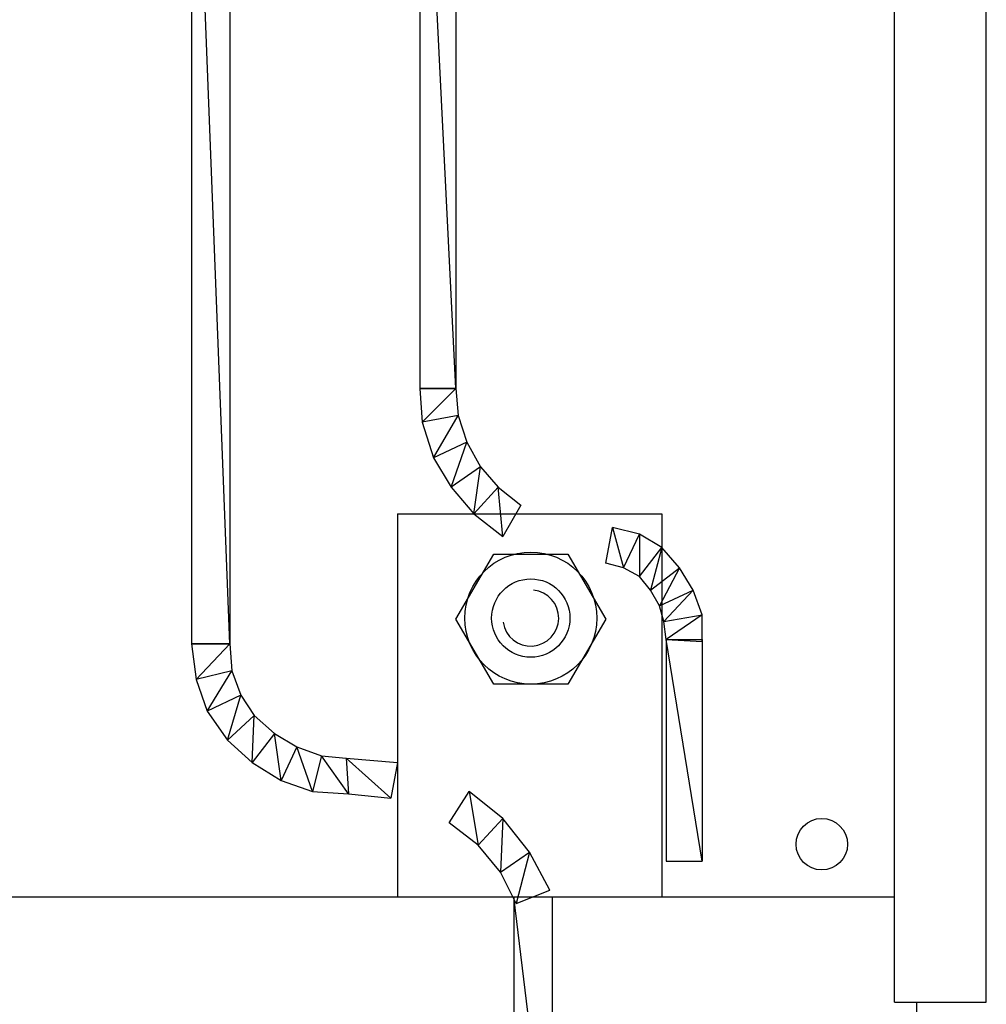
# Model space of a CAD drawing. Extents: x -98 to 248, y -55 to 13.
# Tile 108 of 117: x 172.218 to 172.501, y -7.17 to -6.881. Entities that reach past the tile are written whole.
import ezdxf

# ---------------------------------------------------------------- set-up
doc = ezdxf.new("R2010")
doc.units = 0
doc.header["$LTSCALE"] = 0.01
doc.layers.add('Camada 1', color=7, linetype='Continuous')

msp = doc.modelspace()

# ---------------------------------------------------------------- linework, layer by layer
at = {"layer": 'Camada 1', "lineweight": 25}
for points in [[(172.47453, -7.16974), (172.47453, -7.16974), (172.47453, -6.36218), (172.47453, -6.36218)], [(172.50149, -7.16974), (172.50149, -7.16974), (172.50149, -6.36218), (172.50149, -6.36218)], [(172.32854, -7.02638), (172.32854, -7.02638), (172.40613, -7.02638), (172.40613, -7.02638)], [(172.32854, -7.02638), (172.32854, -7.02638), (172.32854, -7.13883), (172.32854, -7.13883)], [(172.40613, -7.02638), (172.40613, -7.02638), (172.40613, -7.13883), (172.40613, -7.13883)], [(171.87149, -7.13883), (171.87149, -7.13883), (172.47453, -7.13883), (172.47453, -7.13883)], [(172.47453, -7.16974), (172.47453, -7.16974), (172.50149, -7.16974), (172.50149, -7.16974)], [(172.4811, -7.18552), (172.4811, -7.18552), (172.4811, -7.16974), (172.4811, -7.16974)]]:
    msp.add_open_spline(points, degree=3, dxfattribs=at)
at = {"layer": 'Camada 1', "color": 4}
for points in [[(172.27921, -6.77451), (172.27921, -6.77451), (172.26803, -6.77451), (172.26803, -6.77451), (172.26803, -6.77451), (172.26803, -6.77451), (172.27921, -7.06452), (172.27921, -7.06452), (172.27921, -7.06452), (172.27921, -7.06452), (172.27921, -6.77451), (172.27921, -6.77451)], [(172.26803, -6.77451), (172.26803, -6.77451), (172.27921, -7.06452), (172.27921, -7.06452), (172.27921, -7.06452), (172.27921, -7.06452), (172.26803, -7.06452), (172.26803, -7.06452), (172.26803, -7.06452), (172.26803, -7.06452), (172.26803, -6.77451), (172.26803, -6.77451)], [(172.26803, -7.06452), (172.26803, -7.06452), (172.27921, -7.06452), (172.27921, -7.06452), (172.27921, -7.06452), (172.27921, -7.06452), (172.26935, -7.07504), (172.26935, -7.07504), (172.26935, -7.07504), (172.26935, -7.07504), (172.26803, -7.06452), (172.26803, -7.06452)], [(172.27921, -7.06452), (172.27921, -7.06452), (172.26935, -7.07504), (172.26935, -7.07504), (172.26935, -7.07504), (172.26935, -7.07504), (172.27987, -7.07241), (172.27987, -7.07241), (172.27987, -7.07241), (172.27987, -7.07241), (172.27921, -7.06452), (172.27921, -7.06452)], [(172.26935, -7.07504), (172.26935, -7.07504), (172.27987, -7.07241), (172.27987, -7.07241), (172.27987, -7.07241), (172.27987, -7.07241), (172.27264, -7.08425), (172.27264, -7.08425), (172.27264, -7.08425), (172.27264, -7.08425), (172.26935, -7.07504), (172.26935, -7.07504)], [(172.27987, -7.07241), (172.27987, -7.07241), (172.27264, -7.08425), (172.27264, -7.08425), (172.27264, -7.08425), (172.27264, -7.08425), (172.2825, -7.07964), (172.2825, -7.07964), (172.2825, -7.07964), (172.2825, -7.07964), (172.27987, -7.07241), (172.27987, -7.07241)], [(172.27264, -7.08425), (172.27264, -7.08425), (172.2825, -7.07964), (172.2825, -7.07964), (172.2825, -7.07964), (172.2825, -7.07964), (172.27856, -7.09279), (172.27856, -7.09279), (172.27856, -7.09279), (172.27856, -7.09279), (172.27264, -7.08425), (172.27264, -7.08425)], [(172.2825, -7.07964), (172.2825, -7.07964), (172.27856, -7.09279), (172.27856, -7.09279), (172.27856, -7.09279), (172.27856, -7.09279), (172.28645, -7.08556), (172.28645, -7.08556), (172.28645, -7.08556), (172.28645, -7.08556), (172.2825, -7.07964), (172.2825, -7.07964)], [(172.27856, -7.09279), (172.27856, -7.09279), (172.28645, -7.08556), (172.28645, -7.08556), (172.28645, -7.08556), (172.28645, -7.08556), (172.28579, -7.09937), (172.28579, -7.09937), (172.28579, -7.09937), (172.28579, -7.09937), (172.27856, -7.09279), (172.27856, -7.09279)], [(172.28645, -7.08556), (172.28645, -7.08556), (172.28579, -7.09937), (172.28579, -7.09937), (172.28579, -7.09937), (172.28579, -7.09937), (172.29237, -7.09082), (172.29237, -7.09082), (172.29237, -7.09082), (172.29237, -7.09082), (172.28645, -7.08556), (172.28645, -7.08556)], [(172.28579, -7.09937), (172.28579, -7.09937), (172.29237, -7.09082), (172.29237, -7.09082), (172.29237, -7.09082), (172.29237, -7.09082), (172.29434, -7.10463), (172.29434, -7.10463), (172.29434, -7.10463), (172.29434, -7.10463), (172.28579, -7.09937), (172.28579, -7.09937)], [(172.29237, -7.09082), (172.29237, -7.09082), (172.29434, -7.10463), (172.29434, -7.10463), (172.29434, -7.10463), (172.29434, -7.10463), (172.29894, -7.09477), (172.29894, -7.09477), (172.29894, -7.09477), (172.29894, -7.09477), (172.29237, -7.09082), (172.29237, -7.09082)], [(172.29434, -7.10463), (172.29434, -7.10463), (172.29894, -7.09477), (172.29894, -7.09477), (172.29894, -7.09477), (172.29894, -7.09477), (172.30355, -7.10792), (172.30355, -7.10792), (172.30355, -7.10792), (172.30355, -7.10792), (172.29434, -7.10463), (172.29434, -7.10463)], [(172.29894, -7.09477), (172.29894, -7.09477), (172.30355, -7.10792), (172.30355, -7.10792), (172.30355, -7.10792), (172.30355, -7.10792), (172.30618, -7.0974), (172.30618, -7.0974), (172.30618, -7.0974), (172.30618, -7.0974), (172.29894, -7.09477), (172.29894, -7.09477)], [(172.30355, -7.10792), (172.30355, -7.10792), (172.30618, -7.0974), (172.30618, -7.0974), (172.30618, -7.0974), (172.30618, -7.0974), (172.31407, -7.10858), (172.31407, -7.10858), (172.31407, -7.10858), (172.31407, -7.10858), (172.30355, -7.10792), (172.30355, -7.10792)], [(172.30618, -7.0974), (172.30618, -7.0974), (172.31407, -7.10858), (172.31407, -7.10858), (172.31407, -7.10858), (172.31407, -7.10858), (172.31341, -7.09806), (172.31341, -7.09806), (172.31341, -7.09806), (172.31341, -7.09806), (172.30618, -7.0974), (172.30618, -7.0974)], [(172.31407, -7.10858), (172.31407, -7.10858), (172.31341, -7.09806), (172.31341, -7.09806), (172.31341, -7.09806), (172.31341, -7.09806), (172.32656, -7.10989), (172.32656, -7.10989), (172.32656, -7.10989), (172.32656, -7.10989), (172.31407, -7.10858), (172.31407, -7.10858)], [(172.31341, -7.09806), (172.31341, -7.09806), (172.32656, -7.10989), (172.32656, -7.10989), (172.32656, -7.10989), (172.32656, -7.10989), (172.32854, -7.09937), (172.32854, -7.09937), (172.32854, -7.09937), (172.32854, -7.09937), (172.31341, -7.09806), (172.31341, -7.09806)], [(172.35221, -7.1237), (172.35221, -7.1237), (172.34958, -7.10792), (172.34958, -7.10792), (172.34958, -7.10792), (172.34958, -7.10792), (172.34366, -7.11713), (172.34366, -7.11713), (172.34366, -7.11713), (172.34366, -7.11713), (172.35221, -7.1237), (172.35221, -7.1237)], [(172.35944, -7.11581), (172.35944, -7.11581), (172.35221, -7.1237), (172.35221, -7.1237), (172.35221, -7.1237), (172.35221, -7.1237), (172.34958, -7.10792), (172.34958, -7.10792), (172.34958, -7.10792), (172.34958, -7.10792), (172.35944, -7.11581), (172.35944, -7.11581)], [(172.35879, -7.13159), (172.35879, -7.13159), (172.35944, -7.11581), (172.35944, -7.11581), (172.35944, -7.11581), (172.35944, -7.11581), (172.35221, -7.1237), (172.35221, -7.1237), (172.35221, -7.1237), (172.35221, -7.1237), (172.35879, -7.13159), (172.35879, -7.13159)], [(172.36733, -7.12568), (172.36733, -7.12568), (172.35879, -7.13159), (172.35879, -7.13159), (172.35879, -7.13159), (172.35879, -7.13159), (172.35944, -7.11581), (172.35944, -7.11581), (172.35944, -7.11581), (172.35944, -7.11581), (172.36733, -7.12568), (172.36733, -7.12568)], [(172.36339, -7.1408), (172.36339, -7.1408), (172.36733, -7.12568), (172.36733, -7.12568), (172.36733, -7.12568), (172.36733, -7.12568), (172.35879, -7.13159), (172.35879, -7.13159), (172.35879, -7.13159), (172.35879, -7.13159), (172.36339, -7.1408), (172.36339, -7.1408)], [(172.37325, -7.13686), (172.37325, -7.13686), (172.36339, -7.1408), (172.36339, -7.1408), (172.36339, -7.1408), (172.36339, -7.1408), (172.36733, -7.12568), (172.36733, -7.12568), (172.36733, -7.12568), (172.36733, -7.12568), (172.37325, -7.13686), (172.37325, -7.13686)], [(172.37391, -7.13883), (172.37391, -7.13883), (172.36273, -7.13883), (172.36273, -7.13883), (172.36273, -7.13883), (172.36273, -7.13883), (172.37391, -7.23155), (172.37391, -7.23155), (172.37391, -7.23155), (172.37391, -7.23155), (172.37391, -7.13883), (172.37391, -7.13883)], [(172.36273, -7.13883), (172.36273, -7.13883), (172.37391, -7.23155), (172.37391, -7.23155), (172.37391, -7.23155), (172.37391, -7.23155), (172.36273, -7.23155), (172.36273, -7.23155), (172.36273, -7.23155), (172.36273, -7.23155), (172.36273, -7.13883), (172.36273, -7.13883)]]:
    msp.add_open_spline(points, degree=3, knots=[0, 0, 0, 0, 0.25, 0.25, 0.25, 0.25, 0.5, 0.5, 0.5, 0.5, 1, 1, 1, 1], dxfattribs=at)
at = {"layer": 'Camada 1', "color": 4, "lineweight": 0}
for points in [[(172.27921, -6.77451), (172.27921, -6.77451), (172.26803, -6.77451), (172.26803, -6.77451), (172.26803, -6.77451), (172.26803, -6.77451), (172.27921, -7.06452), (172.27921, -7.06452), (172.27921, -7.06452), (172.27921, -7.06452), (172.27921, -6.77451), (172.27921, -6.77451)], [(172.26803, -6.77451), (172.26803, -6.77451), (172.27921, -7.06452), (172.27921, -7.06452), (172.27921, -7.06452), (172.27921, -7.06452), (172.26803, -7.06452), (172.26803, -7.06452), (172.26803, -7.06452), (172.26803, -7.06452), (172.26803, -6.77451), (172.26803, -6.77451)], [(172.26803, -7.06452), (172.26803, -7.06452), (172.27921, -7.06452), (172.27921, -7.06452), (172.27921, -7.06452), (172.27921, -7.06452), (172.26935, -7.07504), (172.26935, -7.07504), (172.26935, -7.07504), (172.26935, -7.07504), (172.26803, -7.06452), (172.26803, -7.06452)], [(172.27921, -7.06452), (172.27921, -7.06452), (172.26935, -7.07504), (172.26935, -7.07504), (172.26935, -7.07504), (172.26935, -7.07504), (172.27987, -7.07241), (172.27987, -7.07241), (172.27987, -7.07241), (172.27987, -7.07241), (172.27921, -7.06452), (172.27921, -7.06452)], [(172.26935, -7.07504), (172.26935, -7.07504), (172.27987, -7.07241), (172.27987, -7.07241), (172.27987, -7.07241), (172.27987, -7.07241), (172.27264, -7.08425), (172.27264, -7.08425), (172.27264, -7.08425), (172.27264, -7.08425), (172.26935, -7.07504), (172.26935, -7.07504)], [(172.27987, -7.07241), (172.27987, -7.07241), (172.27264, -7.08425), (172.27264, -7.08425), (172.27264, -7.08425), (172.27264, -7.08425), (172.2825, -7.07964), (172.2825, -7.07964), (172.2825, -7.07964), (172.2825, -7.07964), (172.27987, -7.07241), (172.27987, -7.07241)], [(172.27264, -7.08425), (172.27264, -7.08425), (172.2825, -7.07964), (172.2825, -7.07964), (172.2825, -7.07964), (172.2825, -7.07964), (172.27856, -7.09279), (172.27856, -7.09279), (172.27856, -7.09279), (172.27856, -7.09279), (172.27264, -7.08425), (172.27264, -7.08425)], [(172.2825, -7.07964), (172.2825, -7.07964), (172.27856, -7.09279), (172.27856, -7.09279), (172.27856, -7.09279), (172.27856, -7.09279), (172.28645, -7.08556), (172.28645, -7.08556), (172.28645, -7.08556), (172.28645, -7.08556), (172.2825, -7.07964), (172.2825, -7.07964)], [(172.27856, -7.09279), (172.27856, -7.09279), (172.28645, -7.08556), (172.28645, -7.08556), (172.28645, -7.08556), (172.28645, -7.08556), (172.28579, -7.09937), (172.28579, -7.09937), (172.28579, -7.09937), (172.28579, -7.09937), (172.27856, -7.09279), (172.27856, -7.09279)], [(172.28645, -7.08556), (172.28645, -7.08556), (172.28579, -7.09937), (172.28579, -7.09937), (172.28579, -7.09937), (172.28579, -7.09937), (172.29237, -7.09082), (172.29237, -7.09082), (172.29237, -7.09082), (172.29237, -7.09082), (172.28645, -7.08556), (172.28645, -7.08556)], [(172.28579, -7.09937), (172.28579, -7.09937), (172.29237, -7.09082), (172.29237, -7.09082), (172.29237, -7.09082), (172.29237, -7.09082), (172.29434, -7.10463), (172.29434, -7.10463), (172.29434, -7.10463), (172.29434, -7.10463), (172.28579, -7.09937), (172.28579, -7.09937)], [(172.29237, -7.09082), (172.29237, -7.09082), (172.29434, -7.10463), (172.29434, -7.10463), (172.29434, -7.10463), (172.29434, -7.10463), (172.29894, -7.09477), (172.29894, -7.09477), (172.29894, -7.09477), (172.29894, -7.09477), (172.29237, -7.09082), (172.29237, -7.09082)], [(172.29434, -7.10463), (172.29434, -7.10463), (172.29894, -7.09477), (172.29894, -7.09477), (172.29894, -7.09477), (172.29894, -7.09477), (172.30355, -7.10792), (172.30355, -7.10792), (172.30355, -7.10792), (172.30355, -7.10792), (172.29434, -7.10463), (172.29434, -7.10463)], [(172.29894, -7.09477), (172.29894, -7.09477), (172.30355, -7.10792), (172.30355, -7.10792), (172.30355, -7.10792), (172.30355, -7.10792), (172.30618, -7.0974), (172.30618, -7.0974), (172.30618, -7.0974), (172.30618, -7.0974), (172.29894, -7.09477), (172.29894, -7.09477)], [(172.30355, -7.10792), (172.30355, -7.10792), (172.30618, -7.0974), (172.30618, -7.0974), (172.30618, -7.0974), (172.30618, -7.0974), (172.31407, -7.10858), (172.31407, -7.10858), (172.31407, -7.10858), (172.31407, -7.10858), (172.30355, -7.10792), (172.30355, -7.10792)], [(172.30618, -7.0974), (172.30618, -7.0974), (172.31407, -7.10858), (172.31407, -7.10858), (172.31407, -7.10858), (172.31407, -7.10858), (172.31341, -7.09806), (172.31341, -7.09806), (172.31341, -7.09806), (172.31341, -7.09806), (172.30618, -7.0974), (172.30618, -7.0974)], [(172.31407, -7.10858), (172.31407, -7.10858), (172.31341, -7.09806), (172.31341, -7.09806), (172.31341, -7.09806), (172.31341, -7.09806), (172.32656, -7.10989), (172.32656, -7.10989), (172.32656, -7.10989), (172.32656, -7.10989), (172.31407, -7.10858), (172.31407, -7.10858)], [(172.31341, -7.09806), (172.31341, -7.09806), (172.32656, -7.10989), (172.32656, -7.10989), (172.32656, -7.10989), (172.32656, -7.10989), (172.32854, -7.09937), (172.32854, -7.09937), (172.32854, -7.09937), (172.32854, -7.09937), (172.31341, -7.09806), (172.31341, -7.09806)], [(172.35221, -7.1237), (172.35221, -7.1237), (172.34958, -7.10792), (172.34958, -7.10792), (172.34958, -7.10792), (172.34958, -7.10792), (172.34366, -7.11713), (172.34366, -7.11713), (172.34366, -7.11713), (172.34366, -7.11713), (172.35221, -7.1237), (172.35221, -7.1237)], [(172.35944, -7.11581), (172.35944, -7.11581), (172.35221, -7.1237), (172.35221, -7.1237), (172.35221, -7.1237), (172.35221, -7.1237), (172.34958, -7.10792), (172.34958, -7.10792), (172.34958, -7.10792), (172.34958, -7.10792), (172.35944, -7.11581), (172.35944, -7.11581)], [(172.35879, -7.13159), (172.35879, -7.13159), (172.35944, -7.11581), (172.35944, -7.11581), (172.35944, -7.11581), (172.35944, -7.11581), (172.35221, -7.1237), (172.35221, -7.1237), (172.35221, -7.1237), (172.35221, -7.1237), (172.35879, -7.13159), (172.35879, -7.13159)], [(172.36733, -7.12568), (172.36733, -7.12568), (172.35879, -7.13159), (172.35879, -7.13159), (172.35879, -7.13159), (172.35879, -7.13159), (172.35944, -7.11581), (172.35944, -7.11581), (172.35944, -7.11581), (172.35944, -7.11581), (172.36733, -7.12568), (172.36733, -7.12568)], [(172.36339, -7.1408), (172.36339, -7.1408), (172.36733, -7.12568), (172.36733, -7.12568), (172.36733, -7.12568), (172.36733, -7.12568), (172.35879, -7.13159), (172.35879, -7.13159), (172.35879, -7.13159), (172.35879, -7.13159), (172.36339, -7.1408), (172.36339, -7.1408)], [(172.37325, -7.13686), (172.37325, -7.13686), (172.36339, -7.1408), (172.36339, -7.1408), (172.36339, -7.1408), (172.36339, -7.1408), (172.36733, -7.12568), (172.36733, -7.12568), (172.36733, -7.12568), (172.36733, -7.12568), (172.37325, -7.13686), (172.37325, -7.13686)], [(172.37391, -7.13883), (172.37391, -7.13883), (172.36273, -7.13883), (172.36273, -7.13883), (172.36273, -7.13883), (172.36273, -7.13883), (172.37391, -7.23155), (172.37391, -7.23155), (172.37391, -7.23155), (172.37391, -7.23155), (172.37391, -7.13883), (172.37391, -7.13883)], [(172.36273, -7.13883), (172.36273, -7.13883), (172.37391, -7.23155), (172.37391, -7.23155), (172.37391, -7.23155), (172.37391, -7.23155), (172.36273, -7.23155), (172.36273, -7.23155), (172.36273, -7.23155), (172.36273, -7.23155), (172.36273, -7.13883), (172.36273, -7.13883)]]:
    msp.add_open_spline(points, degree=3, knots=[0, 0, 0, 0, 0.25, 0.25, 0.25, 0.25, 0.5, 0.5, 0.5, 0.5, 1, 1, 1, 1], dxfattribs=at)
at = {"layer": 'Camada 1'}
for points in [[(172.34563, -6.77648), (172.34563, -6.77648), (172.33511, -6.77648), (172.33511, -6.77648), (172.33511, -6.77648), (172.33511, -6.77648), (172.34563, -6.98955), (172.34563, -6.98955), (172.34563, -6.98955), (172.34563, -6.98955), (172.34563, -6.77648), (172.34563, -6.77648)], [(172.33511, -6.77648), (172.33511, -6.77648), (172.34563, -6.98955), (172.34563, -6.98955), (172.34563, -6.98955), (172.34563, -6.98955), (172.33511, -6.98955), (172.33511, -6.98955), (172.33511, -6.98955), (172.33511, -6.98955), (172.33511, -6.77648), (172.33511, -6.77648)], [(172.33511, -6.98955), (172.33511, -6.98955), (172.34563, -6.98955), (172.34563, -6.98955), (172.34563, -6.98955), (172.34563, -6.98955), (172.33577, -6.99941), (172.33577, -6.99941), (172.33577, -6.99941), (172.33577, -6.99941), (172.33511, -6.98955), (172.33511, -6.98955)], [(172.34563, -6.98955), (172.34563, -6.98955), (172.33577, -6.99941), (172.33577, -6.99941), (172.33577, -6.99941), (172.33577, -6.99941), (172.34629, -6.99744), (172.34629, -6.99744), (172.34629, -6.99744), (172.34629, -6.99744), (172.34563, -6.98955), (172.34563, -6.98955)], [(172.33577, -6.99941), (172.33577, -6.99941), (172.34629, -6.99744), (172.34629, -6.99744), (172.34629, -6.99744), (172.34629, -6.99744), (172.33906, -7.00994), (172.33906, -7.00994), (172.33906, -7.00994), (172.33906, -7.00994), (172.33577, -6.99941), (172.33577, -6.99941)], [(172.34629, -6.99744), (172.34629, -6.99744), (172.33906, -7.00994), (172.33906, -7.00994), (172.33906, -7.00994), (172.33906, -7.00994), (172.34892, -7.00533), (172.34892, -7.00533), (172.34892, -7.00533), (172.34892, -7.00533), (172.34629, -6.99744), (172.34629, -6.99744)], [(172.33906, -7.00994), (172.33906, -7.00994), (172.34892, -7.00533), (172.34892, -7.00533), (172.34892, -7.00533), (172.34892, -7.00533), (172.34432, -7.01849), (172.34432, -7.01849), (172.34432, -7.01849), (172.34432, -7.01849), (172.33906, -7.00994), (172.33906, -7.00994)], [(172.34892, -7.00533), (172.34892, -7.00533), (172.34432, -7.01849), (172.34432, -7.01849), (172.34432, -7.01849), (172.34432, -7.01849), (172.35287, -7.01257), (172.35287, -7.01257), (172.35287, -7.01257), (172.35287, -7.01257), (172.34892, -7.00533), (172.34892, -7.00533)], [(172.34432, -7.01849), (172.34432, -7.01849), (172.35287, -7.01257), (172.35287, -7.01257), (172.35287, -7.01257), (172.35287, -7.01257), (172.35089, -7.02638), (172.35089, -7.02638), (172.35089, -7.02638), (172.35089, -7.02638), (172.34432, -7.01849), (172.34432, -7.01849)], [(172.35287, -7.01257), (172.35287, -7.01257), (172.35089, -7.02638), (172.35089, -7.02638), (172.35089, -7.02638), (172.35089, -7.02638), (172.35813, -7.01849), (172.35813, -7.01849), (172.35813, -7.01849), (172.35813, -7.01849), (172.35287, -7.01257), (172.35287, -7.01257)], [(172.35089, -7.02638), (172.35089, -7.02638), (172.35813, -7.01849), (172.35813, -7.01849), (172.35813, -7.01849), (172.35813, -7.01849), (172.35944, -7.03295), (172.35944, -7.03295), (172.35944, -7.03295), (172.35944, -7.03295), (172.35089, -7.02638), (172.35089, -7.02638)], [(172.35813, -7.01849), (172.35813, -7.01849), (172.35944, -7.03295), (172.35944, -7.03295), (172.35944, -7.03295), (172.35944, -7.03295), (172.3647, -7.02375), (172.3647, -7.02375), (172.3647, -7.02375), (172.3647, -7.02375), (172.35813, -7.01849), (172.35813, -7.01849)], [(172.39495, -7.04216), (172.39495, -7.04216), (172.39167, -7.03032), (172.39167, -7.03032), (172.39167, -7.03032), (172.39167, -7.03032), (172.38969, -7.04084), (172.38969, -7.04084), (172.38969, -7.04084), (172.38969, -7.04084), (172.39495, -7.04216), (172.39495, -7.04216)], [(172.39956, -7.0323), (172.39956, -7.0323), (172.39495, -7.04216), (172.39495, -7.04216), (172.39495, -7.04216), (172.39495, -7.04216), (172.39167, -7.03032), (172.39167, -7.03032), (172.39167, -7.03032), (172.39167, -7.03032), (172.39956, -7.0323), (172.39956, -7.0323)], [(172.39956, -7.04479), (172.39956, -7.04479), (172.39956, -7.0323), (172.39956, -7.0323), (172.39956, -7.0323), (172.39956, -7.0323), (172.39495, -7.04216), (172.39495, -7.04216), (172.39495, -7.04216), (172.39495, -7.04216), (172.39956, -7.04479), (172.39956, -7.04479)], [(172.40613, -7.03624), (172.40613, -7.03624), (172.39956, -7.04479), (172.39956, -7.04479), (172.39956, -7.04479), (172.39956, -7.04479), (172.39956, -7.0323), (172.39956, -7.0323), (172.39956, -7.0323), (172.39956, -7.0323), (172.40613, -7.03624), (172.40613, -7.03624)], [(172.40285, -7.04874), (172.40285, -7.04874), (172.40613, -7.03624), (172.40613, -7.03624), (172.40613, -7.03624), (172.40613, -7.03624), (172.39956, -7.04479), (172.39956, -7.04479), (172.39956, -7.04479), (172.39956, -7.04479), (172.40285, -7.04874), (172.40285, -7.04874)], [(172.4114, -7.04216), (172.4114, -7.04216), (172.40285, -7.04874), (172.40285, -7.04874), (172.40285, -7.04874), (172.40285, -7.04874), (172.40613, -7.03624), (172.40613, -7.03624), (172.40613, -7.03624), (172.40613, -7.03624), (172.4114, -7.04216), (172.4114, -7.04216)], [(172.40548, -7.05334), (172.40548, -7.05334), (172.4114, -7.04216), (172.4114, -7.04216), (172.4114, -7.04216), (172.4114, -7.04216), (172.40285, -7.04874), (172.40285, -7.04874), (172.40285, -7.04874), (172.40285, -7.04874), (172.40548, -7.05334), (172.40548, -7.05334)], [(172.41534, -7.04874), (172.41534, -7.04874), (172.40548, -7.05334), (172.40548, -7.05334), (172.40548, -7.05334), (172.40548, -7.05334), (172.4114, -7.04216), (172.4114, -7.04216), (172.4114, -7.04216), (172.4114, -7.04216), (172.41534, -7.04874), (172.41534, -7.04874)], [(172.40679, -7.05794), (172.40679, -7.05794), (172.41534, -7.04874), (172.41534, -7.04874), (172.41534, -7.04874), (172.41534, -7.04874), (172.40548, -7.05334), (172.40548, -7.05334), (172.40548, -7.05334), (172.40548, -7.05334), (172.40679, -7.05794), (172.40679, -7.05794)], [(172.41797, -7.05597), (172.41797, -7.05597), (172.40679, -7.05794), (172.40679, -7.05794), (172.40679, -7.05794), (172.40679, -7.05794), (172.41534, -7.04874), (172.41534, -7.04874), (172.41534, -7.04874), (172.41534, -7.04874), (172.41797, -7.05597), (172.41797, -7.05597)], [(172.40745, -7.0632), (172.40745, -7.0632), (172.41797, -7.05597), (172.41797, -7.05597), (172.41797, -7.05597), (172.41797, -7.05597), (172.40679, -7.05794), (172.40679, -7.05794), (172.40679, -7.05794), (172.40679, -7.05794), (172.40745, -7.0632), (172.40745, -7.0632)], [(172.41797, -7.06386), (172.41797, -7.06386), (172.40745, -7.0632), (172.40745, -7.0632), (172.40745, -7.0632), (172.40745, -7.0632), (172.41797, -7.05597), (172.41797, -7.05597), (172.41797, -7.05597), (172.41797, -7.05597), (172.41797, -7.06386), (172.41797, -7.06386)], [(172.41797, -7.0632), (172.41797, -7.0632), (172.40745, -7.0632), (172.40745, -7.0632), (172.40745, -7.0632), (172.40745, -7.0632), (172.41797, -7.12831), (172.41797, -7.12831), (172.41797, -7.12831), (172.41797, -7.12831), (172.41797, -7.0632), (172.41797, -7.0632)], [(172.40745, -7.0632), (172.40745, -7.0632), (172.41797, -7.12831), (172.41797, -7.12831), (172.41797, -7.12831), (172.41797, -7.12831), (172.40745, -7.12831), (172.40745, -7.12831), (172.40745, -7.12831), (172.40745, -7.12831), (172.40745, -7.0632), (172.40745, -7.0632)]]:
    msp.add_open_spline(points, degree=3, knots=[0, 0, 0, 0, 0.25, 0.25, 0.25, 0.25, 0.5, 0.5, 0.5, 0.5, 1, 1, 1, 1], dxfattribs=at)
at = {"layer": 'Camada 1', "lineweight": 0}
for points in [[(172.34563, -6.77648), (172.34563, -6.77648), (172.33511, -6.77648), (172.33511, -6.77648), (172.33511, -6.77648), (172.33511, -6.77648), (172.34563, -6.98955), (172.34563, -6.98955), (172.34563, -6.98955), (172.34563, -6.98955), (172.34563, -6.77648), (172.34563, -6.77648)], [(172.33511, -6.77648), (172.33511, -6.77648), (172.34563, -6.98955), (172.34563, -6.98955), (172.34563, -6.98955), (172.34563, -6.98955), (172.33511, -6.98955), (172.33511, -6.98955), (172.33511, -6.98955), (172.33511, -6.98955), (172.33511, -6.77648), (172.33511, -6.77648)], [(172.33511, -6.98955), (172.33511, -6.98955), (172.34563, -6.98955), (172.34563, -6.98955), (172.34563, -6.98955), (172.34563, -6.98955), (172.33577, -6.99941), (172.33577, -6.99941), (172.33577, -6.99941), (172.33577, -6.99941), (172.33511, -6.98955), (172.33511, -6.98955)], [(172.34563, -6.98955), (172.34563, -6.98955), (172.33577, -6.99941), (172.33577, -6.99941), (172.33577, -6.99941), (172.33577, -6.99941), (172.34629, -6.99744), (172.34629, -6.99744), (172.34629, -6.99744), (172.34629, -6.99744), (172.34563, -6.98955), (172.34563, -6.98955)], [(172.33577, -6.99941), (172.33577, -6.99941), (172.34629, -6.99744), (172.34629, -6.99744), (172.34629, -6.99744), (172.34629, -6.99744), (172.33906, -7.00994), (172.33906, -7.00994), (172.33906, -7.00994), (172.33906, -7.00994), (172.33577, -6.99941), (172.33577, -6.99941)], [(172.34629, -6.99744), (172.34629, -6.99744), (172.33906, -7.00994), (172.33906, -7.00994), (172.33906, -7.00994), (172.33906, -7.00994), (172.34892, -7.00533), (172.34892, -7.00533), (172.34892, -7.00533), (172.34892, -7.00533), (172.34629, -6.99744), (172.34629, -6.99744)], [(172.33906, -7.00994), (172.33906, -7.00994), (172.34892, -7.00533), (172.34892, -7.00533), (172.34892, -7.00533), (172.34892, -7.00533), (172.34432, -7.01849), (172.34432, -7.01849), (172.34432, -7.01849), (172.34432, -7.01849), (172.33906, -7.00994), (172.33906, -7.00994)], [(172.34892, -7.00533), (172.34892, -7.00533), (172.34432, -7.01849), (172.34432, -7.01849), (172.34432, -7.01849), (172.34432, -7.01849), (172.35287, -7.01257), (172.35287, -7.01257), (172.35287, -7.01257), (172.35287, -7.01257), (172.34892, -7.00533), (172.34892, -7.00533)], [(172.34432, -7.01849), (172.34432, -7.01849), (172.35287, -7.01257), (172.35287, -7.01257), (172.35287, -7.01257), (172.35287, -7.01257), (172.35089, -7.02638), (172.35089, -7.02638), (172.35089, -7.02638), (172.35089, -7.02638), (172.34432, -7.01849), (172.34432, -7.01849)], [(172.35287, -7.01257), (172.35287, -7.01257), (172.35089, -7.02638), (172.35089, -7.02638), (172.35089, -7.02638), (172.35089, -7.02638), (172.35813, -7.01849), (172.35813, -7.01849), (172.35813, -7.01849), (172.35813, -7.01849), (172.35287, -7.01257), (172.35287, -7.01257)], [(172.35089, -7.02638), (172.35089, -7.02638), (172.35813, -7.01849), (172.35813, -7.01849), (172.35813, -7.01849), (172.35813, -7.01849), (172.35944, -7.03295), (172.35944, -7.03295), (172.35944, -7.03295), (172.35944, -7.03295), (172.35089, -7.02638), (172.35089, -7.02638)], [(172.35813, -7.01849), (172.35813, -7.01849), (172.35944, -7.03295), (172.35944, -7.03295), (172.35944, -7.03295), (172.35944, -7.03295), (172.3647, -7.02375), (172.3647, -7.02375), (172.3647, -7.02375), (172.3647, -7.02375), (172.35813, -7.01849), (172.35813, -7.01849)], [(172.39495, -7.04216), (172.39495, -7.04216), (172.39167, -7.03032), (172.39167, -7.03032), (172.39167, -7.03032), (172.39167, -7.03032), (172.38969, -7.04084), (172.38969, -7.04084), (172.38969, -7.04084), (172.38969, -7.04084), (172.39495, -7.04216), (172.39495, -7.04216)], [(172.39956, -7.0323), (172.39956, -7.0323), (172.39495, -7.04216), (172.39495, -7.04216), (172.39495, -7.04216), (172.39495, -7.04216), (172.39167, -7.03032), (172.39167, -7.03032), (172.39167, -7.03032), (172.39167, -7.03032), (172.39956, -7.0323), (172.39956, -7.0323)], [(172.39956, -7.04479), (172.39956, -7.04479), (172.39956, -7.0323), (172.39956, -7.0323), (172.39956, -7.0323), (172.39956, -7.0323), (172.39495, -7.04216), (172.39495, -7.04216), (172.39495, -7.04216), (172.39495, -7.04216), (172.39956, -7.04479), (172.39956, -7.04479)], [(172.40613, -7.03624), (172.40613, -7.03624), (172.39956, -7.04479), (172.39956, -7.04479), (172.39956, -7.04479), (172.39956, -7.04479), (172.39956, -7.0323), (172.39956, -7.0323), (172.39956, -7.0323), (172.39956, -7.0323), (172.40613, -7.03624), (172.40613, -7.03624)], [(172.40285, -7.04874), (172.40285, -7.04874), (172.40613, -7.03624), (172.40613, -7.03624), (172.40613, -7.03624), (172.40613, -7.03624), (172.39956, -7.04479), (172.39956, -7.04479), (172.39956, -7.04479), (172.39956, -7.04479), (172.40285, -7.04874), (172.40285, -7.04874)], [(172.4114, -7.04216), (172.4114, -7.04216), (172.40285, -7.04874), (172.40285, -7.04874), (172.40285, -7.04874), (172.40285, -7.04874), (172.40613, -7.03624), (172.40613, -7.03624), (172.40613, -7.03624), (172.40613, -7.03624), (172.4114, -7.04216), (172.4114, -7.04216)], [(172.40548, -7.05334), (172.40548, -7.05334), (172.4114, -7.04216), (172.4114, -7.04216), (172.4114, -7.04216), (172.4114, -7.04216), (172.40285, -7.04874), (172.40285, -7.04874), (172.40285, -7.04874), (172.40285, -7.04874), (172.40548, -7.05334), (172.40548, -7.05334)], [(172.41534, -7.04874), (172.41534, -7.04874), (172.40548, -7.05334), (172.40548, -7.05334), (172.40548, -7.05334), (172.40548, -7.05334), (172.4114, -7.04216), (172.4114, -7.04216), (172.4114, -7.04216), (172.4114, -7.04216), (172.41534, -7.04874), (172.41534, -7.04874)], [(172.40679, -7.05794), (172.40679, -7.05794), (172.41534, -7.04874), (172.41534, -7.04874), (172.41534, -7.04874), (172.41534, -7.04874), (172.40548, -7.05334), (172.40548, -7.05334), (172.40548, -7.05334), (172.40548, -7.05334), (172.40679, -7.05794), (172.40679, -7.05794)], [(172.41797, -7.05597), (172.41797, -7.05597), (172.40679, -7.05794), (172.40679, -7.05794), (172.40679, -7.05794), (172.40679, -7.05794), (172.41534, -7.04874), (172.41534, -7.04874), (172.41534, -7.04874), (172.41534, -7.04874), (172.41797, -7.05597), (172.41797, -7.05597)], [(172.40745, -7.0632), (172.40745, -7.0632), (172.41797, -7.05597), (172.41797, -7.05597), (172.41797, -7.05597), (172.41797, -7.05597), (172.40679, -7.05794), (172.40679, -7.05794), (172.40679, -7.05794), (172.40679, -7.05794), (172.40745, -7.0632), (172.40745, -7.0632)], [(172.41797, -7.06386), (172.41797, -7.06386), (172.40745, -7.0632), (172.40745, -7.0632), (172.40745, -7.0632), (172.40745, -7.0632), (172.41797, -7.05597), (172.41797, -7.05597), (172.41797, -7.05597), (172.41797, -7.05597), (172.41797, -7.06386), (172.41797, -7.06386)], [(172.41797, -7.0632), (172.41797, -7.0632), (172.40745, -7.0632), (172.40745, -7.0632), (172.40745, -7.0632), (172.40745, -7.0632), (172.41797, -7.12831), (172.41797, -7.12831), (172.41797, -7.12831), (172.41797, -7.12831), (172.41797, -7.0632), (172.41797, -7.0632)], [(172.40745, -7.0632), (172.40745, -7.0632), (172.41797, -7.12831), (172.41797, -7.12831), (172.41797, -7.12831), (172.41797, -7.12831), (172.40745, -7.12831), (172.40745, -7.12831), (172.40745, -7.12831), (172.40745, -7.12831), (172.40745, -7.0632), (172.40745, -7.0632)]]:
    msp.add_open_spline(points, degree=3, knots=[0, 0, 0, 0, 0.25, 0.25, 0.25, 0.25, 0.5, 0.5, 0.5, 0.5, 1, 1, 1, 1], dxfattribs=at)
at = {"layer": 'Camada 1', "lineweight": 25}
for points, knots in [([(172.38969, -7.05728), (172.38969, -7.05728), (172.37851, -7.03821), (172.37851, -7.03821), (172.37851, -7.03821), (172.37851, -7.03821), (172.35681, -7.03821), (172.35681, -7.03821), (172.35681, -7.03821), (172.35681, -7.03821), (172.34563, -7.05728), (172.34563, -7.05728), (172.34563, -7.05728), (172.34563, -7.05728), (172.35681, -7.07636), (172.35681, -7.07636), (172.35681, -7.07636), (172.35681, -7.07636), (172.37851, -7.07636), (172.37851, -7.07636), (172.37851, -7.07636), (172.37851, -7.07636), (172.38969, -7.05728), (172.38969, -7.05728)], [0, 0, 0, 0, 0.142857, 0.142857, 0.142857, 0.142857, 0.285714, 0.285714, 0.285714, 0.285714, 0.428571, 0.428571, 0.428571, 0.428571, 0.571429, 0.571429, 0.571429, 0.571429, 0.714286, 0.714286, 0.714286, 0.714286, 1, 1, 1, 1]), ([(172.36766, -7.03756), (172.35695, -7.03756), (172.34826, -7.04624), (172.34826, -7.05696), (172.34826, -7.05696), (172.34826, -7.06767), (172.35695, -7.07636), (172.36766, -7.07636), (172.36766, -7.07636), (172.37838, -7.07636), (172.38706, -7.06767), (172.38706, -7.05696), (172.38706, -7.05696), (172.38706, -7.04624), (172.37838, -7.03756), (172.36766, -7.03756)], [0, 0, 0, 0, 0.2, 0.2, 0.2, 0.2, 0.4, 0.4, 0.4, 0.4, 0.6, 0.6, 0.6, 0.6, 1, 1, 1, 1]), ([(172.36766, -7.04545), (172.36131, -7.04545), (172.35616, -7.0506), (172.35616, -7.05696), (172.35616, -7.05696), (172.35616, -7.06331), (172.36131, -7.06846), (172.36766, -7.06846), (172.36766, -7.06846), (172.37402, -7.06846), (172.37917, -7.06331), (172.37917, -7.05696), (172.37917, -7.05696), (172.37917, -7.0506), (172.37402, -7.04545), (172.36766, -7.04545)], [0, 0, 0, 0, 0.2, 0.2, 0.2, 0.2, 0.4, 0.4, 0.4, 0.4, 0.6, 0.6, 0.6, 0.6, 1, 1, 1, 1]), ([(172.35954, -7.05819), (172.36018, -7.06242), (172.36396, -7.06545), (172.36822, -7.06516), (172.36822, -7.06516), (172.37249, -7.06486), (172.37582, -7.06135), (172.37588, -7.05708), (172.37588, -7.05708), (172.37595, -7.0528), (172.37272, -7.04919), (172.36847, -7.04877)], [0, 0, 0, 0, 0.25, 0.25, 0.25, 0.25, 0.5, 0.5, 0.5, 0.5, 1, 1, 1, 1]), ([(172.45315, -7.11581), (172.44898, -7.11581), (172.44559, -7.1192), (172.44559, -7.12337), (172.44559, -7.12337), (172.44559, -7.12755), (172.44898, -7.13094), (172.45315, -7.13094), (172.45315, -7.13094), (172.45733, -7.13094), (172.46072, -7.12755), (172.46072, -7.12337), (172.46072, -7.12337), (172.46072, -7.1192), (172.45733, -7.11581), (172.45315, -7.11581)], [0, 0, 0, 0, 0.2, 0.2, 0.2, 0.2, 0.4, 0.4, 0.4, 0.4, 0.6, 0.6, 0.6, 0.6, 1, 1, 1, 1])]:
    msp.add_open_spline(points, degree=3, knots=knots, dxfattribs=at)

doc.saveas('drawing.dxf')
